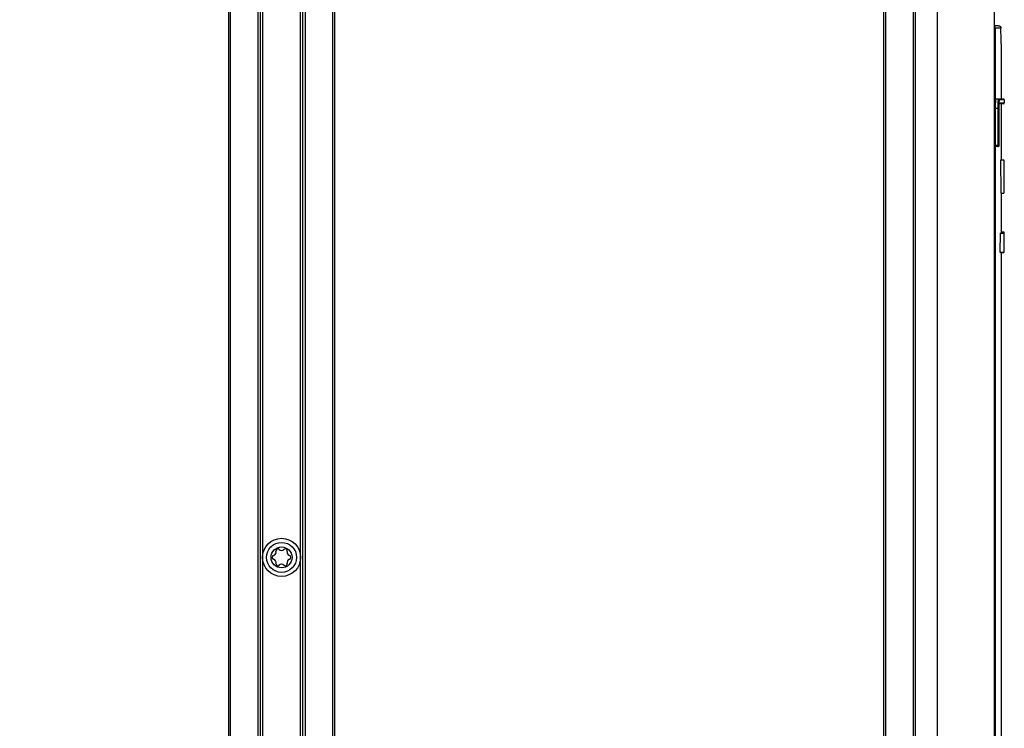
# Model space of a CAD drawing. Extents: x 0 to 594, y 0 to 420.
# Tile 33 of 119: x 272 to 313, y 223 to 253. Entities that reach past the tile are written whole.
import ezdxf

# ---------------------------------------------------------------- set-up
doc = ezdxf.new("R2010")
doc.units = 0
doc.header["$LTSCALE"] = 32.67
doc.layers.get('0').update_dxf_attribs({"linetype": 'CONTINUOUS'})
doc.layers.add('CHAMFERS', color=7, linetype='CONTINUOUS')
doc.layers.add('ROUNDS', color=7, linetype='CONTINUOUS')
doc.styles.get("Standard").update_dxf_attribs({"font": 'txt', "width": 0.8})
doc.dimstyles.get("Standard").update_dxf_attribs({"dimtxt": 2.5, "dimasz": 2.5, "dimexe": 1.25, "dimexo": 0.625, "dimtad": 1, "dimcen": 2.5, "dimazin": 3, "dimtfac": 1, "dimtmove": 0, "dimatfit": 3})

# ---------------------------------------------------------------- blocks, each defined once
blk = doc.blocks.new('_FILLED')
at = {"color": 0, "linetype": 'BYBLOCK'}
blk.add_solid([(0, 0), (-1, 0.143), (-1, -0.143)], dxfattribs=at)
blk = doc.blocks.new('*D10')
at = {"color": 2, "linetype": 'CONTINUOUS'}
for p, q in [((244.591, 298.303), (234.368, 298.303)), ((235.368, 298.303), (235.368, 223.138)), ((235.368, 147.972), (235.368, 223.138)), ((292.657, 147.972), (234.368, 147.972))]:
    blk.add_line(p, q, dxfattribs=at)
at = {"color": 2, "linetype": 'CONTINUOUS', "xscale": 3.5, "yscale": 3.5, "zscale": 3.5}
for p, rotation in [((235.368, 298.303), 90), ((235.368, 147.972), 270)]:
    blk.add_blockref('_FILLED', p, dxfattribs=dict(at, rotation=rotation))
at = {"color": 5, "linetype": 'CONTINUOUS', "width": 0.8}
blk.add_text('752', height=3.5, rotation=90, dxfattribs=at).set_placement((234.493, 218.938))

msp = doc.modelspace()

# ---------------------------------------------------------------- linework, layer by layer
at = {"color": 7, "linetype": 'CONTINUOUS'}
for p, q in [((310.184, 278.303), (310.184, 182.322)), ((312.584, 278.303), (312.584, 182.322)), ((312.875, 251.905), (312.875, 249.584)), ((313.005, 249.544), (313.005, 249.424)), ((312.875, 249.384), (312.875, 247.028)), ((312.862, 247.028), (312.984, 247.028)), ((312.875, 247.034), (312.984, 247.034)), ((312.984, 247.034), (312.984, 245.628)), ((312.868, 245.628), (312.984, 245.628)), ((312.875, 245.628), (312.875, 243.948)), ((312.825, 243.948), (312.819, 243.148)), ((312.825, 243.948), (312.984, 243.948)), ((312.875, 244.008), (312.984, 244.008)), ((312.984, 244.008), (312.984, 243.14)), ((312.819, 243.148), (312.984, 243.148)), ((312.841, 243.14), (312.984, 243.14)), ((312.853, 243.14), (312.984, 243.14)), ((312.853, 243.14), (312.853, 243.14)), ((312.875, 243.14), (312.875, 243.14)), ((312.875, 243.14), (312.875, 183.422))]:
    msp.add_line(p, q, dxfattribs=at)
for points in [[(312.868, 245.628), (312.866, 246.095), (312.864, 246.562), (312.862, 247.028)], [(312.841, 243.14), (312.841, 243.14), (312.841, 243.141), (312.84, 243.141), (312.84, 243.141), (312.84, 243.142), (312.84, 243.142), (312.84, 243.143), (312.84, 243.143), (312.84, 243.144), (312.84, 243.145), (312.84, 243.146), (312.84, 243.147), (312.84, 243.148), (312.84, 243.148)]]:
    msp.add_lwpolyline(points, dxfattribs=at)
for radius in [0.8, 0.63, 0.44]:
    msp.add_circle((282.644, 230.322), radius, dxfattribs=at)
for centre, radius, start, end in [((282.328, 230.322), 0.079, 103.6336, 256.3664), ((282.276, 230.534), 0.139, 283.6336, 16.3664), ((282.486, 230.596), 0.079, 43.6336, 196.3664), ((282.644, 230.747), 0.139, 223.6336, 316.3664), ((282.802, 230.596), 0.079, 343.6336, 136.3664), ((283.011, 230.534), 0.139, 163.6336, 256.3664), ((282.96, 230.322), 0.079, 283.6336, 76.3664), ((282.276, 230.11), 0.139, 343.6336, 76.3664), ((282.486, 230.049), 0.079, 163.6336, 316.3664), ((282.644, 229.898), 0.139, 43.6336, 136.3664), ((282.802, 230.049), 0.079, 223.6336, 16.3664), ((283.011, 230.11), 0.139, 103.6336, 196.3664)]:
    msp.add_arc(centre, radius, start, end, dxfattribs=at)
at = {"layer": 'CHAMFERS', "color": 7, "linetype": 'CONTINUOUS'}
for p, q in [((280.424, 182.322), (280.424, 278.303)), ((280.504, 182.322), (280.504, 278.303)), ((284.784, 278.303), (284.784, 182.322)), ((284.864, 278.303), (284.864, 182.322)), ((307.944, 182.322), (307.944, 278.303)), ((308.034, 182.322), (308.034, 278.303)), ((309.174, 278.303), (309.174, 182.322)), ((309.264, 278.303), (309.264, 182.322))]:
    msp.add_line(p, q, dxfattribs=at)
at = {"layer": 'ROUNDS', "color": 7, "linetype": 'CONTINUOUS'}
for p, q in [((281.644, 278.303), (281.644, 182.322)), ((281.744, 278.303), (281.744, 182.322)), ((281.844, 278.303), (281.844, 182.322)), ((283.444, 182.322), (283.444, 278.303)), ((283.544, 182.322), (283.544, 278.303)), ((283.644, 182.322), (283.644, 278.303)), ((312.764, 252.663), (312.584, 252.663)), ((312.861, 252.563), (312.584, 252.563)), ((312.617, 252.563), (312.617, 183.422)), ((312.863, 252.457), (312.861, 252.563)), ((312.865, 252.36), (312.863, 252.457)), ((312.867, 252.254), (312.865, 252.36)), ((312.869, 252.162), (312.867, 252.254)), ((312.871, 252.06), (312.869, 252.162)), ((312.874, 251.954), (312.871, 252.06)), ((312.875, 251.905), (312.874, 251.954)), ((312.639, 249.391), (312.64, 249.406)), ((312.64, 249.406), (312.641, 249.421)), ((312.641, 249.421), (312.642, 249.436)), ((312.642, 249.436), (312.643, 249.45)), ((312.643, 249.45), (312.644, 249.463)), ((312.644, 249.463), (312.645, 249.476)), ((312.645, 249.476), (312.646, 249.488)), ((312.965, 249.584), (312.666, 249.584)), ((312.734, 249.429), (312.733, 249.414)), ((312.733, 249.414), (312.733, 249.399)), ((312.735, 249.443), (312.734, 249.429)), ((312.736, 249.456), (312.735, 249.443)), ((312.737, 249.469), (312.736, 249.456)), ((312.738, 249.494), (312.737, 249.482)), ((312.737, 249.482), (312.737, 249.469)), ((312.774, 249.41), (312.773, 249.398)), ((312.775, 249.423), (312.774, 249.41)), ((312.776, 249.435), (312.775, 249.423)), ((312.777, 249.446), (312.776, 249.435)), ((312.778, 249.457), (312.777, 249.446)), ((313.005, 249.544), (312.796, 249.544)), ((312.796, 249.424), (313.005, 249.424)), ((312.635, 249.256), (312.636, 249.282)), ((312.635, 249.229), (312.635, 249.256)), ((312.635, 249.202), (312.635, 249.229)), ((312.635, 247.634), (312.635, 249.202)), ((312.768, 249.184), (312.635, 249.184)), ((312.636, 249.309), (312.637, 249.334)), ((312.636, 249.282), (312.636, 249.309)), ((312.637, 249.334), (312.638, 249.359)), ((312.638, 249.375), (312.639, 249.391)), ((312.638, 249.359), (312.638, 249.375)), ((312.729, 249.282), (312.728, 249.256)), ((312.728, 249.256), (312.728, 249.229)), ((312.728, 249.229), (312.728, 249.202)), ((312.728, 249.202), (312.728, 247.628)), ((312.73, 249.334), (312.729, 249.309)), ((312.729, 249.309), (312.729, 249.282)), ((312.731, 249.359), (312.73, 249.334)), ((312.732, 249.383), (312.731, 249.359)), ((312.733, 249.399), (312.732, 249.383)), ((312.769, 249.273), (312.768, 249.249)), ((312.768, 249.249), (312.768, 249.224)), ((312.768, 249.224), (312.768, 249.2)), ((312.768, 249.2), (312.768, 247.633)), ((312.77, 249.319), (312.769, 249.296)), ((312.769, 249.296), (312.769, 249.273)), ((312.771, 249.342), (312.77, 249.319)), ((312.772, 249.37), (312.771, 249.356)), ((312.771, 249.356), (312.771, 249.342)), ((312.773, 249.384), (312.772, 249.37)), ((312.773, 249.398), (312.773, 249.384)), ((312.777, 249.196), (312.778, 249.214)), ((312.777, 249.195), (312.778, 249.212)), ((312.777, 247.633), (312.777, 249.196)), ((312.777, 247.633), (312.777, 249.195)), ((312.777, 249.184), (312.777, 249.184)), ((312.778, 249.262), (312.779, 249.274)), ((312.778, 249.246), (312.779, 249.263)), ((312.778, 249.25), (312.778, 249.262)), ((312.778, 249.233), (312.778, 249.25)), ((312.778, 249.229), (312.778, 249.246)), ((312.778, 249.214), (312.778, 249.233)), ((312.778, 249.212), (312.778, 249.229)), ((312.779, 249.285), (312.78, 249.296)), ((312.779, 249.284), (312.78, 249.295)), ((312.779, 249.274), (312.779, 249.285)), ((312.779, 249.274), (312.779, 249.284)), ((312.779, 249.263), (312.779, 249.274)), ((312.78, 249.307), (312.781, 249.317)), ((312.78, 249.305), (312.781, 249.315)), ((312.78, 249.296), (312.78, 249.307)), ((312.78, 249.295), (312.78, 249.305)), ((312.781, 249.327), (312.782, 249.337)), ((312.781, 249.324), (312.782, 249.333)), ((312.781, 249.317), (312.781, 249.327)), ((312.781, 249.315), (312.781, 249.324)), ((312.782, 249.346), (312.783, 249.355)), ((312.782, 249.342), (312.783, 249.35)), ((312.782, 249.337), (312.782, 249.346)), ((312.782, 249.333), (312.782, 249.342)), ((312.783, 249.35), (312.783, 249.357)), ((312.965, 249.384), (312.786, 249.384)), ((312.768, 247.634), (312.635, 247.634)), ((312.635, 247.63), (312.635, 247.634)), ((312.635, 247.626), (312.635, 247.63)), ((312.635, 247.622), (312.635, 247.626)), ((312.635, 247.619), (312.635, 247.622)), ((312.635, 247.615), (312.635, 247.619)), ((312.635, 247.612), (312.635, 247.615)), ((312.635, 247.609), (312.635, 247.612)), ((312.635, 247.605), (312.635, 247.609)), ((312.737, 247.584), (312.639, 247.584)), ((312.728, 247.628), (312.728, 247.615)), ((312.728, 247.615), (312.728, 247.605)), ((312.728, 247.605), (312.728, 247.598)), ((312.728, 247.598), (312.728, 247.593)), ((312.728, 247.593), (312.728, 247.59)), ((312.728, 247.59), (312.728, 247.588)), ((312.728, 247.588), (312.729, 247.587)), ((312.738, 247.584), (312.737, 247.584)), ((312.74, 247.584), (312.739, 247.584)), ((312.741, 247.584), (312.74, 247.584)), ((312.743, 247.584), (312.742, 247.584)), ((312.745, 247.584), (312.743, 247.584)), ((312.768, 247.633), (312.768, 247.632)), ((312.768, 247.632), (312.768, 247.631)), ((312.768, 247.632), (312.768, 247.632)), ((312.768, 247.631), (312.768, 247.63)), ((312.768, 247.63), (312.768, 247.629)), ((312.768, 247.63), (312.768, 247.63)), ((312.768, 247.629), (312.768, 247.628)), ((312.768, 247.628), (312.768, 247.628)), ((312.769, 247.624), (312.777, 247.624)), ((312.777, 247.634), (312.777, 247.634)), ((312.777, 247.632), (312.777, 247.633)), ((312.777, 247.632), (312.777, 247.632)), ((312.777, 247.631), (312.777, 247.632)), ((312.777, 247.63), (312.777, 247.631)), ((312.777, 247.63), (312.777, 247.63)), ((312.777, 247.629), (312.777, 247.63)), ((312.777, 247.628), (312.777, 247.629))]:
    msp.add_line(p, q, dxfattribs=at)
for points in [[(312.584, 252.638), (312.585, 252.637), (312.587, 252.635), (312.589, 252.633), (312.591, 252.63), (312.594, 252.628), (312.596, 252.626), (312.598, 252.623), (312.599, 252.62), (312.601, 252.618), (312.603, 252.615), (312.605, 252.612), (312.606, 252.61), (312.608, 252.607), (312.609, 252.604), (312.61, 252.601), (312.611, 252.598), (312.612, 252.595), (312.613, 252.592), (312.614, 252.589), (312.615, 252.586), (312.616, 252.582), (312.616, 252.579), (312.617, 252.576), (312.617, 252.573), (312.617, 252.57), (312.617, 252.566), (312.617, 252.563)], [(312.764, 252.663), (312.768, 252.663), (312.772, 252.663), (312.775, 252.663), (312.778, 252.662), (312.782, 252.662), (312.785, 252.661), (312.788, 252.66), (312.791, 252.659), (312.794, 252.659), (312.797, 252.658), (312.8, 252.656), (312.802, 252.655), (312.805, 252.654), (312.807, 252.653), (312.81, 252.652), (312.812, 252.651), (312.814, 252.649)], [(312.814, 252.649), (312.817, 252.647), (312.82, 252.645), (312.822, 252.644), (312.825, 252.642), (312.827, 252.64), (312.829, 252.638), (312.831, 252.636), (312.833, 252.633), (312.835, 252.632), (312.837, 252.63), (312.838, 252.628), (312.84, 252.626), (312.841, 252.624), (312.843, 252.622), (312.844, 252.62), (312.845, 252.618), (312.846, 252.617), (312.847, 252.615), (312.848, 252.613), (312.849, 252.612), (312.85, 252.61), (312.85, 252.609), (312.851, 252.607), (312.852, 252.606), (312.852, 252.605), (312.853, 252.603), (312.854, 252.602), (312.854, 252.601), (312.855, 252.599), (312.855, 252.598), (312.855, 252.597), (312.856, 252.595), (312.856, 252.594), (312.857, 252.593), (312.857, 252.592), (312.857, 252.591), (312.858, 252.59), (312.858, 252.588), (312.858, 252.587), (312.859, 252.586), (312.859, 252.585), (312.859, 252.584), (312.859, 252.582), (312.86, 252.581), (312.86, 252.58), (312.86, 252.579), (312.86, 252.578), (312.86, 252.576), (312.861, 252.575), (312.861, 252.574), (312.861, 252.572), (312.861, 252.571), (312.861, 252.569), (312.861, 252.568), (312.861, 252.566), (312.861, 252.565), (312.861, 252.563)], [(312.646, 249.488), (312.647, 249.499), (312.647, 249.505), (312.648, 249.51), (312.648, 249.515), (312.649, 249.52), (312.65, 249.525), (312.65, 249.53), (312.651, 249.534), (312.652, 249.539), (312.652, 249.543), (312.653, 249.547), (312.653, 249.55), (312.654, 249.554), (312.655, 249.557), (312.655, 249.56), (312.656, 249.563), (312.657, 249.566), (312.657, 249.569), (312.658, 249.571), (312.659, 249.573), (312.659, 249.575), (312.66, 249.577), (312.661, 249.578), (312.661, 249.58), (312.662, 249.581), (312.663, 249.582), (312.663, 249.583), (312.664, 249.583), (312.665, 249.583), (312.666, 249.584)], [(312.756, 249.584), (312.755, 249.583), (312.755, 249.583), (312.754, 249.583), (312.753, 249.582), (312.753, 249.581), (312.752, 249.58), (312.752, 249.578), (312.751, 249.577), (312.75, 249.575), (312.75, 249.573), (312.749, 249.571), (312.748, 249.569), (312.748, 249.566), (312.747, 249.563), (312.747, 249.56), (312.746, 249.557), (312.746, 249.554), (312.745, 249.55), (312.744, 249.547), (312.744, 249.543), (312.743, 249.539), (312.743, 249.534), (312.742, 249.53), (312.742, 249.525), (312.741, 249.52), (312.741, 249.515), (312.74, 249.51), (312.739, 249.505), (312.738, 249.494)], [(312.796, 249.544), (312.796, 249.545), (312.796, 249.547), (312.795, 249.548), (312.795, 249.55), (312.795, 249.552), (312.795, 249.553), (312.794, 249.555), (312.794, 249.556), (312.793, 249.558), (312.792, 249.559), (312.792, 249.561), (312.791, 249.562), (312.79, 249.564), (312.79, 249.565), (312.789, 249.566), (312.788, 249.568), (312.787, 249.569), (312.786, 249.57), (312.785, 249.571), (312.783, 249.572), (312.782, 249.573), (312.781, 249.575), (312.78, 249.575), (312.778, 249.576), (312.777, 249.577), (312.776, 249.578), (312.774, 249.579), (312.773, 249.58), (312.771, 249.58), (312.77, 249.581), (312.768, 249.581), (312.767, 249.582), (312.765, 249.582), (312.764, 249.583), (312.762, 249.583), (312.761, 249.583), (312.759, 249.583), (312.757, 249.583), (312.756, 249.584)], [(312.796, 249.544), (312.795, 249.543), (312.794, 249.543), (312.794, 249.543), (312.793, 249.542), (312.793, 249.541), (312.792, 249.54), (312.791, 249.539), (312.791, 249.538), (312.79, 249.536), (312.79, 249.534), (312.789, 249.532), (312.788, 249.53), (312.788, 249.528), (312.787, 249.525), (312.787, 249.523), (312.786, 249.52), (312.785, 249.517), (312.785, 249.514), (312.784, 249.51), (312.784, 249.507), (312.783, 249.503), (312.783, 249.499), (312.782, 249.495), (312.781, 249.491), (312.781, 249.487), (312.78, 249.482), (312.78, 249.477), (312.779, 249.473), (312.779, 249.468), (312.778, 249.457)], [(312.783, 249.355), (312.784, 249.364), (312.784, 249.368), (312.784, 249.372), (312.785, 249.375), (312.785, 249.379), (312.786, 249.383), (312.786, 249.386), (312.786, 249.389), (312.787, 249.392), (312.787, 249.395), (312.788, 249.398), (312.788, 249.401), (312.788, 249.403), (312.789, 249.406), (312.789, 249.408), (312.79, 249.41), (312.79, 249.412), (312.791, 249.414), (312.791, 249.416), (312.792, 249.417), (312.792, 249.418), (312.792, 249.42), (312.793, 249.421), (312.793, 249.422), (312.794, 249.422), (312.794, 249.423), (312.795, 249.423), (312.795, 249.423), (312.796, 249.424)], [(312.796, 249.424), (312.796, 249.422), (312.796, 249.42), (312.795, 249.419), (312.795, 249.417), (312.795, 249.416), (312.795, 249.414), (312.794, 249.412), (312.794, 249.411), (312.793, 249.409), (312.792, 249.408), (312.792, 249.406), (312.791, 249.405), (312.79, 249.404), (312.79, 249.402), (312.789, 249.401)], [(312.783, 249.357), (312.784, 249.364), (312.784, 249.368), (312.785, 249.371), (312.785, 249.374), (312.785, 249.377), (312.786, 249.38), (312.786, 249.383), (312.786, 249.385), (312.787, 249.388), (312.787, 249.39), (312.787, 249.392), (312.788, 249.394), (312.788, 249.396), (312.788, 249.397), (312.788, 249.399), (312.789, 249.4), (312.789, 249.401), (312.789, 249.402), (312.789, 249.403), (312.789, 249.403), (312.789, 249.404), (312.79, 249.404), (312.79, 249.405), (312.79, 249.405), (312.79, 249.405), (312.79, 249.405)], [(312.639, 247.584), (312.638, 247.584), (312.638, 247.584), (312.638, 247.584), (312.638, 247.584), (312.638, 247.584), (312.638, 247.585), (312.638, 247.585), (312.637, 247.586), (312.637, 247.586), (312.637, 247.587), (312.637, 247.588), (312.637, 247.588), (312.637, 247.589), (312.637, 247.59), (312.636, 247.591), (312.636, 247.592), (312.636, 247.593), (312.636, 247.594), (312.636, 247.596), (312.636, 247.597), (312.636, 247.598), (312.636, 247.6), (312.636, 247.601), (312.635, 247.602), (312.635, 247.604), (312.635, 247.605)], [(312.769, 247.624), (312.769, 247.622), (312.769, 247.62), (312.768, 247.619), (312.768, 247.617), (312.768, 247.616), (312.768, 247.614), (312.767, 247.612), (312.767, 247.611), (312.766, 247.609), (312.766, 247.608), (312.765, 247.606), (312.764, 247.605), (312.763, 247.604), (312.763, 247.602), (312.762, 247.601), (312.761, 247.599), (312.76, 247.598), (312.759, 247.597), (312.758, 247.596), (312.756, 247.595), (312.755, 247.594), (312.754, 247.593), (312.753, 247.592), (312.751, 247.591), (312.75, 247.59), (312.749, 247.589), (312.747, 247.588), (312.746, 247.587), (312.744, 247.587), (312.743, 247.586), (312.741, 247.586), (312.74, 247.585), (312.738, 247.585), (312.737, 247.584), (312.735, 247.584), (312.734, 247.584), (312.732, 247.584), (312.73, 247.584), (312.729, 247.584)], [(312.729, 247.587), (312.729, 247.586), (312.729, 247.586), (312.729, 247.585), (312.729, 247.585), (312.729, 247.584), (312.729, 247.584), (312.729, 247.584), (312.729, 247.584), (312.729, 247.584), (312.729, 247.584)], [(312.737, 247.584), (312.738, 247.584), (312.739, 247.584), (312.741, 247.584), (312.743, 247.584), (312.744, 247.584), (312.746, 247.585), (312.747, 247.585), (312.749, 247.585), (312.75, 247.586), (312.752, 247.586), (312.753, 247.587), (312.754, 247.588), (312.756, 247.588), (312.757, 247.589), (312.759, 247.59), (312.76, 247.591), (312.761, 247.592), (312.762, 247.593), (312.763, 247.594), (312.765, 247.595), (312.766, 247.596), (312.767, 247.597), (312.768, 247.598), (312.769, 247.6), (312.77, 247.601), (312.77, 247.602), (312.771, 247.603), (312.772, 247.604), (312.772, 247.605), (312.773, 247.606), (312.773, 247.607), (312.773, 247.608), (312.774, 247.608), (312.774, 247.609), (312.775, 247.61), (312.775, 247.611), (312.775, 247.612), (312.775, 247.613), (312.775, 247.613), (312.776, 247.614), (312.776, 247.615), (312.776, 247.615), (312.776, 247.616), (312.776, 247.616), (312.776, 247.617), (312.776, 247.617), (312.776, 247.618), (312.777, 247.618), (312.777, 247.619), (312.777, 247.619), (312.777, 247.62), (312.777, 247.62), (312.777, 247.621), (312.777, 247.622), (312.777, 247.622), (312.777, 247.623), (312.777, 247.624)], [(312.777, 247.624), (312.777, 247.622), (312.776, 247.62), (312.776, 247.619), (312.776, 247.617), (312.776, 247.616), (312.775, 247.614), (312.775, 247.612), (312.775, 247.611), (312.774, 247.609), (312.773, 247.608), (312.773, 247.606), (312.772, 247.605), (312.771, 247.604), (312.77, 247.602), (312.77, 247.601), (312.769, 247.599), (312.768, 247.598), (312.767, 247.597), (312.765, 247.596), (312.764, 247.595), (312.763, 247.594), (312.762, 247.593), (312.761, 247.592), (312.759, 247.591), (312.758, 247.59), (312.757, 247.589), (312.755, 247.588), (312.754, 247.587), (312.752, 247.587), (312.751, 247.586), (312.749, 247.586), (312.748, 247.585), (312.746, 247.585), (312.745, 247.584)], [(312.768, 247.628), (312.768, 247.627), (312.768, 247.627), (312.768, 247.627), (312.768, 247.626), (312.768, 247.626), (312.768, 247.626), (312.768, 247.626), (312.768, 247.625), (312.768, 247.625), (312.768, 247.625), (312.768, 247.625), (312.768, 247.625), (312.768, 247.625), (312.768, 247.624), (312.768, 247.624), (312.768, 247.624), (312.768, 247.624), (312.768, 247.624), (312.769, 247.624), (312.769, 247.624), (312.769, 247.624), (312.769, 247.624), (312.769, 247.624), (312.769, 247.624), (312.769, 247.624)], [(312.777, 247.624), (312.777, 247.624), (312.777, 247.625), (312.777, 247.626), (312.777, 247.627), (312.777, 247.628), (312.777, 247.629), (312.777, 247.63), (312.777, 247.63), (312.777, 247.631), (312.777, 247.632), (312.777, 247.633)], [(312.777, 247.624), (312.777, 247.624), (312.777, 247.624), (312.777, 247.624), (312.777, 247.624), (312.777, 247.624), (312.777, 247.624), (312.777, 247.624), (312.777, 247.624), (312.777, 247.624), (312.777, 247.624), (312.777, 247.624), (312.777, 247.625), (312.777, 247.625), (312.777, 247.625), (312.777, 247.625), (312.777, 247.625), (312.777, 247.625), (312.777, 247.626), (312.777, 247.626), (312.777, 247.626), (312.777, 247.626), (312.777, 247.627), (312.777, 247.627), (312.777, 247.627), (312.777, 247.628), (312.777, 247.628)]]:
    msp.add_lwpolyline(points, dxfattribs=at)
for centre, start, end in [((312.965, 249.544), 0, 90), ((312.965, 249.424), 270, 360)]:
    msp.add_arc(centre, 0.04, start, end, dxfattribs=at)

# ---------------------------------------------------------------- dimensions: what is measured, and where the dimension line sits
at = {"color": 2, "linetype": 'CONTINUOUS'}
dim = msp.add_linear_dim(base=(235.368, 147.972), p1=(244.591, 298.303), p2=(292.657, 147.972), angle=270, dimstyle='Standard', dxfattribs=at)
dim.commit()
dim.dimension.update_dxf_attribs({"geometry": '*D10', "text_midpoint": (232.743, 223.138), "dimtype": 128})

doc.saveas('drawing.dxf')
